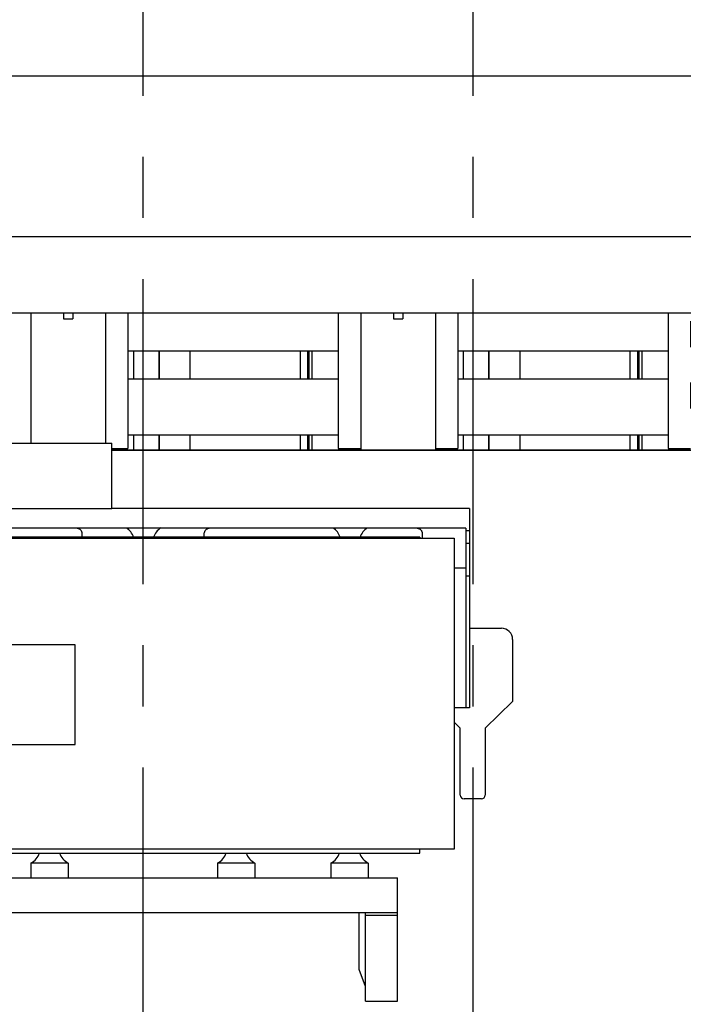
# Model space of a CAD drawing. Header units: millimetres. Extents: x 0 to 1189, y 0 to 841.
# Tile 82 of 106: x 655 to 708, y 622 to 701. Entities that reach past the tile are written whole.
import ezdxf
from ezdxf.enums import TextEntityAlignment as Align

# ---------------------------------------------------------------- set-up
doc = ezdxf.new("R2010")
doc.units = ezdxf.units.MM
doc.header["$LTSCALE"] = 65.395
doc.linetypes.add('CENTER', pattern=[0.6, 0.375, -0.075, 0.075, -0.075])
doc.layers.get('0').update_dxf_attribs({"linetype": 'CONTINUOUS'})
for name, color, linetype in [('1907_210700_40_SIMPLE1_T2_X_PBL140', 7, 'CONTINUOUS'), ('1907_210700_40_SIMPLE1_T2_X_PBL149', 7, 'CONTINUOUS'), ('1907_210700_40_SIMPLE1_X_ABL139', 7, 'CONTINUOUS'), ('1907_210700_40_SIMPLE1_X_ABL148', 7, 'CONTINUOUS'), ('1997_832000_08_SIMPLE1_T2_X_PBL138', 7, 'CONTINUOUS'), ('1997_832000_08_SIMPLE1_T2_X_PBL147', 7, 'CONTINUOUS'), ('1997_832000_08_SIMPLE1_T3_X_PBL137', 7, 'CONTINUOUS'), ('1997_832000_08_SIMPLE1_T3_X_PBL143', 7, 'CONTINUOUS'), ('1997_832000_08_SIMPLE1_T3_X_PBL146', 7, 'CONTINUOUS'), ('1997_832000_08_SIMPLE1_T3_X_PBL150', 7, 'CONTINUOUS'), ('1997_832000_08_SIMPLE1_T3_X_PBL160', 7, 'CONTINUOUS'), ('1997_832000_08_SIMPLE1_T5_X_PBL191', 7, 'CONTINUOUS'), ('1997_832000_08_SIMPLE1_T5_X_PBL192', 7, 'CONTINUOUS'), ('1997_832000_08_SIMPLE1_X_ABL99', 7, 'CONTINUOUS'), ('32007_060000_TLKGS_KGS_V_ABL4', 7, 'CONTINUOUS'), ('32007_061000_TLKGS_KGS_V_ABL36', 7, 'CONTINUOUS'), ('32097_000000_TLKGS_MARKETING_ABL3', 7, 'CONTINUOUS'), ('32097_030000_TLKGS_V_ABL12', 7, 'CONTINUOUS'), ('32097_100000_TLKGS_V_ABL31', 7, 'CONTINUOUS'), ('32097_111000_01_SIMPLE1_T1_X_PBL75', 7, 'CONTINUOUS'), ('32097_111000_01_SIMPLE1_X_ABL74', 7, 'CONTINUOUS'), ('32097_111400_01_SIMPLE1_T1_X_PBL93', 7, 'CONTINUOUS'), ('32097_111400_01_SIMPLE1_X_ABL92', 7, 'CONTINUOUS'), ('32097_200000_TLKGS_V_ABL101', 7, 'CONTINUOUS'), ('32097_300000_TLKGS_V_ABL111', 7, 'CONTINUOUS'), ('32097_700000_TLKGS_V_ABL13', 7, 'CONTINUOUS'), ('32097_727000_01_SIMPLE1_T1_VOR_PBL17', 7, 'CONTINUOUS'), ('32097_727000_01_SIMPLE1_VORAB_ABL16', 7, 'CONTINUOUS'), ('32097_800000_TLKGS_V_ABL24', 7, 'CONTINUOUS'), ('34007_390500_01_SIMPLE1_T1_X_PBL115', 7, 'CONTINUOUS'), ('34007_390500_01_SIMPLE1_X_ABL114', 7, 'CONTINUOUS'), ('34007_390700_01_SIMPLE1_T1_X_PBL117', 7, 'CONTINUOUS'), ('34007_390700_01_SIMPLE1_T2_X_PBL113', 7, 'CONTINUOUS'), ('34007_390700_01_SIMPLE1_T3_X_PBL116', 7, 'CONTINUOUS'), ('34007_390700_01_SIMPLE1_X#AF0_ABL112', 7, 'CONTINUOUS'), ('new_view_1_VBL0', 7, 'CONTINUOUS')]:
    doc.layers.add(name, color=color, linetype=linetype)
doc.styles.get("Standard").update_dxf_attribs({"font": 'txt', "width": 0.6})
doc.dimstyles.new('DIMSTYLE_2', dxfattribs={"dimtxt": 3.5, "dimasz": 3.5, "dimexe": 1.8, "dimexo": 0, "dimgap": 0.875, "dimtad": 1, "dimdec": 0, "dimlfac": 20, "dimdsep": 46, "dimtxsty": 'Standard', "dimblk": '_FILLED', "dimblk1": '_FILLED', "dimblk2": '_FILLED', "dimcen": 0.09, "dimadec": 0, "dimazin": 0, "dimtp": 2, "dimtm": 2, "dimtfac": 1, "dimtdec": 0, "dimtofl": 0, "dimtmove": 0, "dimatfit": 3, "dimldrblk": '_FILLED', "dimfxl": 1, "dimtolj": 1, "dimarcsym": 0})

# ---------------------------------------------------------------- blocks, each defined once
blk = doc.blocks.new('_FILLED')
at = {"color": 0, "linetype": 'ByBlock'}
blk.add_solid([(0, 0), (-1, 0.167), (-1, -0.167)], dxfattribs=at)
blk = doc.blocks.new('*D24')
at = {"color": 2, "linetype": 'Continuous'}
for p, q in [((563.4, 748.5), (909.143, 748.5)), ((907.343, 748.5), (907.343, 674.25)), ((907.343, 600), (907.343, 674.25)), ((896.508, 600), (909.143, 600))]:
    blk.add_line(p, q, dxfattribs=at)
at = {"color": 2, "linetype": 'Continuous', "xscale": 3.5, "yscale": 3.5, "zscale": 3.5}
for p, rotation in [((907.343, 748.5), 90), ((907.343, 600), 270)]:
    blk.add_blockref('_FILLED', p, dxfattribs=dict(at, rotation=rotation))
at = {"color": 2, "linetype": 'Continuous', "width": 0.690476}
blk.add_text('2970', height=3.5, rotation=90, dxfattribs=at).set_placement((906.468, 674.25), align=Align.CENTER)
blk = doc.blocks.new('34007_390500_01_SIMPLE1_T1_X_PBL115', base_point=(664.462, 647.195))
at = {"layer": '34007_390500_01_SIMPLE1_T1_X_PBL115', "color": 7, "linetype": 'Continuous'}
for p, q in [((639.425, 634.695), (639.425, 659.695)), ((639.425, 659.695), (689.5, 659.695)), ((689.5, 659.695), (689.5, 634.695)), ((646.05, 651.12), (646.05, 643.12)), ((659.05, 651.12), (646.05, 651.12)), ((659.05, 643.12), (659.05, 651.12)), ((646.05, 643.12), (659.05, 643.12)), ((689.5, 634.695), (639.425, 634.695))]:
    blk.add_line(p, q, dxfattribs=at)
blk = doc.blocks.new('34007_390500_01_SIMPLE1_X_ABL114', base_point=(664.4625, 647.195))
at = {"layer": '34007_390500_01_SIMPLE1_T1_X_PBL115'}
blk.add_blockref('34007_390500_01_SIMPLE1_T1_X_PBL115', (664.4625, 647.195), dxfattribs=at)
blk = doc.blocks.new('32007_061000_TLKGS_KGS_V_ABL36', base_point=(632.2, 625.726))
at = {"layer": '34007_390500_01_SIMPLE1_X_ABL114'}
blk.add_blockref('34007_390500_01_SIMPLE1_X_ABL114', (664.462, 647.195), dxfattribs=at)
blk = doc.blocks.new('32007_060000_TLKGS_KGS_V_ABL4', base_point=(610.212, 636.449))
at = {"layer": '32007_061000_TLKGS_KGS_V_ABL36'}
blk.add_blockref('32007_061000_TLKGS_KGS_V_ABL36', (632.2, 625.726), dxfattribs=at)
blk = doc.blocks.new('32097_727000_01_SIMPLE1_T1_VOR_PBL17', base_point=(710.944, 712.25))
at = {"layer": '32097_727000_01_SIMPLE1_T1_VOR_PBL17', "color": 7, "linetype": 'Continuous'}
for p, q in [((622.425, 696.832), (868.525, 696.832)), ((622.425, 683.928), (868.525, 683.928)), ((622.425, 677.798), (868.525, 677.798))]:
    blk.add_line(p, q, dxfattribs=at)
blk = doc.blocks.new('32097_727000_01_SIMPLE1_VORAB_ABL16', base_point=(710.944, 712.25))
at = {"layer": '32097_727000_01_SIMPLE1_T1_VOR_PBL17'}
blk.add_blockref('32097_727000_01_SIMPLE1_T1_VOR_PBL17', (710.944, 712.25), dxfattribs=at)
blk = doc.blocks.new('32097_700000_TLKGS_V_ABL13', base_point=(710.944, 712.25))
at = {"layer": '32097_727000_01_SIMPLE1_VORAB_ABL16'}
blk.add_blockref('32097_727000_01_SIMPLE1_VORAB_ABL16', (710.944, 712.25), dxfattribs=at)
blk = doc.blocks.new('1997_832000_08_SIMPLE1_T3_X_PBL137', base_point=(654.6, 672.561))
at = {"layer": '1997_832000_08_SIMPLE1_T3_X_PBL137', "color": 7, "linetype": 'Continuous'}
for p, q in [((653.7, 677.798), (653.7, 667.325)), ((655.5, 677.135), (655.5, 675.05)), ((655.5, 672.196), (655.5, 670.115))]:
    blk.add_line(p, q, dxfattribs=at)
blk = doc.blocks.new('1997_832000_08_SIMPLE1_T2_X_PBL138', base_point=(658.5, 672.561))
at = {"layer": '1997_832000_08_SIMPLE1_T2_X_PBL138', "color": 7, "linetype": 'Continuous'}
for p, q in [((655.5, 677.798), (655.5, 672.196)), ((658.125, 677.798), (658.125, 677.318)), ((658.125, 677.318), (658.875, 677.318)), ((658.875, 677.798), (658.875, 677.318)), ((661.5, 677.798), (661.5, 672.196)), ((655.5, 670.934), (655.5, 667.325)), ((661.5, 670.934), (661.5, 667.325))]:
    blk.add_line(p, q, dxfattribs=at)
blk = doc.blocks.new('1997_832000_08_SIMPLE1_T3_X_PBL143', base_point=(662.4, 672.349))
at = {"layer": '1997_832000_08_SIMPLE1_T3_X_PBL143', "color": 7, "linetype": 'Continuous'}
for p, q in [((663.3, 677.798), (663.3, 666.9)), ((661.5, 677.135), (661.5, 675.05)), ((661.5, 672.196), (661.5, 670.115)), ((662, 666.9), (663.3, 666.9))]:
    blk.add_line(p, q, dxfattribs=at)
blk = doc.blocks.new('1997_832000_08_SIMPLE1_T3_X_PBL146', base_point=(681.1, 672.349))
at = {"layer": '1997_832000_08_SIMPLE1_T3_X_PBL146', "color": 7, "linetype": 'Continuous'}
for p, q in [((680.2, 677.798), (680.2, 666.9)), ((682, 677.135), (682, 675.05)), ((682, 672.196), (682, 670.115)), ((680.2, 666.9), (682, 666.9))]:
    blk.add_line(p, q, dxfattribs=at)
blk = doc.blocks.new('1997_832000_08_SIMPLE1_T2_X_PBL147', base_point=(685, 672.274))
at = {"layer": '1997_832000_08_SIMPLE1_T2_X_PBL147', "color": 7, "linetype": 'Continuous'}
for p, q in [((682, 677.798), (682, 672.196)), ((684.625, 677.798), (684.625, 677.318)), ((684.625, 677.318), (685.375, 677.318)), ((685.375, 677.798), (685.375, 677.318)), ((688, 677.798), (688, 672.196)), ((682, 670.934), (682, 666.75)), ((688, 670.934), (688, 666.75)), ((682, 666.796), (688, 666.796))]:
    blk.add_line(p, q, dxfattribs=at)
blk = doc.blocks.new('1997_832000_08_SIMPLE1_T3_X_PBL150', base_point=(688.9, 672.349))
at = {"layer": '1997_832000_08_SIMPLE1_T3_X_PBL150', "color": 7, "linetype": 'Continuous'}
for p, q in [((689.8, 677.798), (689.8, 666.9)), ((688, 677.135), (688, 675.05)), ((688, 672.196), (688, 670.115)), ((688, 666.9), (689.8, 666.9))]:
    blk.add_line(p, q, dxfattribs=at)
blk = doc.blocks.new('1997_832000_08_SIMPLE1_T3_X_PBL160', base_point=(707.6, 672.349))
at = {"layer": '1997_832000_08_SIMPLE1_T3_X_PBL160', "color": 7, "linetype": 'Continuous'}
for p, q in [((706.7, 677.798), (706.7, 666.9)), ((708.5, 677.135), (708.5, 675.05)), ((708.5, 672.196), (708.5, 670.115)), ((706.7, 666.9), (708.5, 666.9))]:
    blk.add_line(p, q, dxfattribs=at)
blk = doc.blocks.new('1997_832000_08_SIMPLE1_T5_X_PBL191', base_point=(738, 670.25))
at = {"layer": '1997_832000_08_SIMPLE1_T5_X_PBL191', "color": 7, "linetype": 'Continuous'}
for p, q in [((663.3, 672.5), (680.2, 672.5)), ((689.8, 672.5), (706.7, 672.5)), ((663.3, 668), (680.2, 668)), ((689.8, 668), (706.7, 668))]:
    blk.add_line(p, q, dxfattribs=at)
blk = doc.blocks.new('1997_832000_08_SIMPLE1_T5_X_PBL192', base_point=(738, 674.75))
at = {"layer": '1997_832000_08_SIMPLE1_T5_X_PBL192', "color": 7, "linetype": 'Continuous'}
for p, q in [((663.3, 674.75), (680.2, 674.75)), ((689.8, 674.75), (706.7, 674.75))]:
    blk.add_line(p, q, dxfattribs=at)
blk = doc.blocks.new('1997_832000_08_SIMPLE1_X_ABL99', base_point=(738, 672.274))
at = {"layer": '1997_832000_08_SIMPLE1_T2_X_PBL138'}
blk.add_blockref('1997_832000_08_SIMPLE1_T2_X_PBL138', (658.5, 672.561), dxfattribs=at)
at = {"layer": '1997_832000_08_SIMPLE1_T2_X_PBL147'}
blk.add_blockref('1997_832000_08_SIMPLE1_T2_X_PBL147', (685, 672.274), dxfattribs=at)
at = {"layer": '1997_832000_08_SIMPLE1_T3_X_PBL137'}
blk.add_blockref('1997_832000_08_SIMPLE1_T3_X_PBL137', (654.6, 672.561), dxfattribs=at)
at = {"layer": '1997_832000_08_SIMPLE1_T3_X_PBL143'}
blk.add_blockref('1997_832000_08_SIMPLE1_T3_X_PBL143', (662.4, 672.349), dxfattribs=at)
at = {"layer": '1997_832000_08_SIMPLE1_T3_X_PBL146'}
blk.add_blockref('1997_832000_08_SIMPLE1_T3_X_PBL146', (681.1, 672.349), dxfattribs=at)
at = {"layer": '1997_832000_08_SIMPLE1_T3_X_PBL150'}
blk.add_blockref('1997_832000_08_SIMPLE1_T3_X_PBL150', (688.9, 672.349), dxfattribs=at)
at = {"layer": '1997_832000_08_SIMPLE1_T3_X_PBL160'}
blk.add_blockref('1997_832000_08_SIMPLE1_T3_X_PBL160', (707.6, 672.349), dxfattribs=at)
at = {"layer": '1997_832000_08_SIMPLE1_T5_X_PBL191'}
blk.add_blockref('1997_832000_08_SIMPLE1_T5_X_PBL191', (738, 670.25), dxfattribs=at)
at = {"layer": '1997_832000_08_SIMPLE1_T5_X_PBL192'}
blk.add_blockref('1997_832000_08_SIMPLE1_T5_X_PBL192', (738, 674.75), dxfattribs=at)
blk = doc.blocks.new('32097_800000_TLKGS_V_ABL24', base_point=(709.475, 652.153))
at = {"layer": '1997_832000_08_SIMPLE1_X_ABL99'}
blk.add_blockref('1997_832000_08_SIMPLE1_X_ABL99', (738, 672.274), dxfattribs=at)
blk = doc.blocks.new('32097_111000_01_SIMPLE1_T1_X_PBL75', base_point=(741.55, 619.625))
at = {"layer": '32097_111000_01_SIMPLE1_T1_X_PBL75', "color": 7, "linetype": 'Continuous'}
for p, q in [((662, 666.75), (880.6, 666.75)), ((690.75, 652.45), (693.3, 652.45)), ((694.2, 651.55), (694.2, 646.569)), ((694.2, 646.569), (692, 644.43)), ((690, 644.43), (689.5, 644.916)), ((690, 639.05), (690, 644.43)), ((692, 644.43), (692, 639.05)), ((691.7, 638.75), (690.3, 638.75))]:
    blk.add_line(p, q, dxfattribs=at)
for centre, radius, start, end in [((693.3, 651.55), 0.9, 0, 90), ((690.3, 639.05), 0.3, 180, 270), ((691.7, 639.05), 0.3, 270, 360)]:
    blk.add_arc(centre, radius, start, end, dxfattribs=at)
blk = doc.blocks.new('32097_111000_01_SIMPLE1_X_ABL74', base_point=(741.55, 619.625))
at = {"layer": '32097_111000_01_SIMPLE1_T1_X_PBL75'}
blk.add_blockref('32097_111000_01_SIMPLE1_T1_X_PBL75', (741.55, 619.625), dxfattribs=at)
blk = doc.blocks.new('32097_111400_01_SIMPLE1_T1_X_PBL93', base_point=(744.426, 672.299))
at = {"layer": '32097_111400_01_SIMPLE1_T1_X_PBL93', "color": 7, "linetype": 'Continuous'}
for p, q in [((663.759, 672.5), (663.759, 674.75)), ((665.802, 672.5), (665.802, 674.75)), ((665.82, 672.5), (665.82, 674.75)), ((668.296, 672.5), (668.296, 674.75)), ((677.15, 672.5), (677.15, 674.75)), ((677.75, 672.5), (677.75, 674.75)), ((677.87, 672.5), (677.87, 674.75)), ((678.101, 672.5), (678.101, 674.75)), ((690.259, 672.5), (690.259, 674.75)), ((692.302, 672.5), (692.302, 674.75)), ((692.32, 672.5), (692.32, 674.75)), ((694.796, 672.5), (694.796, 674.75)), ((703.65, 672.5), (703.65, 674.75)), ((704.25, 672.5), (704.25, 674.75)), ((704.37, 672.5), (704.37, 674.75)), ((704.601, 672.5), (704.601, 674.75)), ((663.759, 666.8), (663.759, 668)), ((665.802, 666.8), (665.802, 668)), ((665.82, 666.8), (665.82, 668)), ((668.296, 666.8), (668.296, 668)), ((677.15, 666.8), (677.15, 668)), ((677.75, 666.8), (677.75, 668)), ((677.87, 666.8), (677.87, 668)), ((678.101, 666.8), (678.101, 668)), ((690.259, 666.8), (690.259, 668)), ((692.302, 666.8), (692.302, 668)), ((692.32, 666.8), (692.32, 668)), ((694.796, 666.8), (694.796, 668)), ((703.65, 666.8), (703.65, 668)), ((704.25, 666.8), (704.25, 668)), ((704.37, 666.8), (704.37, 668)), ((704.601, 666.8), (704.601, 668)), ((680.33, 666.8), (680.33, 666.9)), ((680.5, 666.8), (680.5, 666.9)), ((706.83, 666.8), (706.83, 666.9)), ((707, 666.8), (707, 666.9)), ((662, 666.8), (682, 666.8)), ((688, 666.8), (708.5, 666.8))]:
    blk.add_line(p, q, dxfattribs=at)
blk = doc.blocks.new('32097_111400_01_SIMPLE1_X_ABL92', base_point=(744.426, 672.299))
at = {"layer": '32097_111400_01_SIMPLE1_T1_X_PBL93'}
blk.add_blockref('32097_111400_01_SIMPLE1_T1_X_PBL93', (744.426, 672.299), dxfattribs=at)
blk = doc.blocks.new('32097_100000_TLKGS_V_ABL31', base_point=(729.225, 616.65))
at = {"layer": '32097_111000_01_SIMPLE1_X_ABL74'}
blk.add_blockref('32097_111000_01_SIMPLE1_X_ABL74', (741.55, 619.625), dxfattribs=at)
at = {"layer": '32097_111400_01_SIMPLE1_X_ABL92'}
blk.add_blockref('32097_111400_01_SIMPLE1_X_ABL92', (744.426, 672.299), dxfattribs=at)
blk = doc.blocks.new('1907_210700_40_SIMPLE1_T2_X_PBL140', base_point=(664.499, 648.242))
at = {"layer": '1907_210700_40_SIMPLE1_T2_X_PBL140', "color": 2, "linetype": 'CENTER'}
blk.add_line((664.5, 719.749), (664.5, 576.735), dxfattribs=at)
blk = doc.blocks.new('1907_210700_40_SIMPLE1_X_ABL139', base_point=(664.499, 648.242))
at = {"layer": '1907_210700_40_SIMPLE1_T2_X_PBL140'}
blk.add_blockref('1907_210700_40_SIMPLE1_T2_X_PBL140', (664.499, 648.242), dxfattribs=at)
blk = doc.blocks.new('1907_210700_40_SIMPLE1_T2_X_PBL149', base_point=(690.999, 647.779))
at = {"layer": '1907_210700_40_SIMPLE1_T2_X_PBL149', "color": 2, "linetype": 'CENTER'}
blk.add_line((691, 719.749), (691, 575.809), dxfattribs=at)
blk = doc.blocks.new('1907_210700_40_SIMPLE1_X_ABL148', base_point=(690.999, 647.779))
at = {"layer": '1907_210700_40_SIMPLE1_T2_X_PBL149'}
blk.add_blockref('1907_210700_40_SIMPLE1_T2_X_PBL149', (690.999, 647.779), dxfattribs=at)
blk = doc.blocks.new('32097_200000_TLKGS_V_ABL101', base_point=(743.999, 647.779))
at = {"layer": '1907_210700_40_SIMPLE1_X_ABL139'}
blk.add_blockref('1907_210700_40_SIMPLE1_X_ABL139', (664.499, 648.242), dxfattribs=at)
at = {"layer": '1907_210700_40_SIMPLE1_X_ABL148'}
blk.add_blockref('1907_210700_40_SIMPLE1_X_ABL148', (690.999, 647.779), dxfattribs=at)
blk = doc.blocks.new('34007_390700_01_SIMPLE1_T2_X_PBL113', base_point=(664.517, 654.062))
at = {"layer": '34007_390700_01_SIMPLE1_T2_X_PBL113', "color": 7, "linetype": 'Continuous'}
for p, q in [((638.285, 646.05), (638.285, 662.075)), ((641.9, 662.075), (638.285, 662.075)), ((690.75, 662.075), (662, 662.075)), ((690.75, 662.075), (690.75, 646.05)), ((638.285, 660.275), (638.585, 660.275)), ((638.585, 646.05), (638.585, 660.507)), ((690.45, 660.507), (638.585, 660.507)), ((642.102, 659.695), (642.102, 660.086)), ((642.25, 659.775), (642.25, 659.695)), ((686.75, 659.775), (642.25, 659.775)), ((659.602, 660.086), (659.602, 659.775)), ((669.432, 659.775), (669.432, 660.086)), ((686.75, 659.775), (686.75, 659.695)), ((686.932, 660.086), (686.932, 659.695)), ((690.45, 660.507), (690.45, 646.05)), ((690.75, 660.275), (690.45, 660.275)), ((638.285, 659.275), (638.585, 659.275)), ((690.75, 659.275), (690.45, 659.275)), ((638.285, 656.63), (638.585, 656.63)), ((639.425, 657.27), (638.585, 657.27)), ((690.45, 657.27), (689.5, 657.27)), ((690.75, 656.63), (690.45, 656.63)), ((638.285, 646.05), (639.425, 646.05)), ((690.75, 646.05), (689.5, 646.05))]:
    blk.add_line(p, q, dxfattribs=at)
for centre, start, end in [((645.736, 659.275), 19.46991, 56.10176), ((650.164, 659.275), 123.89824, 160.53009), ((662.336, 659.275), 19.46991, 56.10176), ((666.764, 659.275), 123.89824, 160.53009), ((678.936, 659.275), 19.46991, 56.10176), ((683.364, 659.275), 123.89824, 160.53009)]:
    blk.add_arc(centre, 1.5, start, end, dxfattribs=at)
for points, knots in [([(642.102, 660.086), (642.102, 660.183), (642.192, 660.391), (642.389, 660.488), (642.494, 660.508)], [0, 0, 0, 0, 0.477611, 1, 1, 1, 1]), ([(659.211, 660.508), (659.316, 660.488), (659.513, 660.391), (659.602, 660.183), (659.602, 660.086)], [0, 0, 0, 0, 0.522389, 1, 1, 1, 1]), ([(669.432, 660.086), (669.432, 660.183), (669.522, 660.391), (669.719, 660.488), (669.824, 660.508)], [0, 0, 0, 0, 0.477611, 1, 1, 1, 1]), ([(686.541, 660.508), (686.646, 660.488), (686.843, 660.391), (686.932, 660.183), (686.932, 660.086)], [0, 0, 0, 0, 0.522389, 1, 1, 1, 1])]:
    blk.add_open_spline(points, degree=3, knots=knots, dxfattribs=at)
blk = doc.blocks.new('34007_390700_01_SIMPLE1_T3_X_PBL116', base_point=(651.95, 664.7))
at = {"layer": '34007_390700_01_SIMPLE1_T3_X_PBL116', "color": 7, "linetype": 'Continuous'}
for p, q in [((641.9, 662.075), (641.9, 667.325)), ((641.9, 667.325), (662, 667.325)), ((662, 662.075), (662, 667.325)), ((641.9, 662.075), (662, 662.075))]:
    blk.add_line(p, q, dxfattribs=at)
blk = doc.blocks.new('34007_390700_01_SIMPLE1_T1_X_PBL117', base_point=(664.5, 628.687))
at = {"layer": '34007_390700_01_SIMPLE1_T1_X_PBL117', "color": 7, "linetype": 'Continuous'}
for p, q in [((642.25, 634.395), (642.25, 634.695)), ((686.75, 634.395), (686.75, 634.695)), ((642.25, 634.395), (686.75, 634.395)), ((646.4, 633.576), (646.4, 632.395)), ((649.4, 633.576), (646.4, 633.576)), ((649.4, 633.576), (649.4, 632.395)), ((655.5, 633.576), (655.5, 632.395)), ((658.5, 633.576), (655.5, 633.576)), ((658.5, 633.576), (658.5, 632.395)), ((670.5, 633.576), (670.5, 632.395)), ((673.5, 633.576), (670.5, 633.576)), ((673.5, 633.576), (673.5, 632.395)), ((679.6, 633.576), (679.6, 632.395)), ((682.6, 633.576), (679.6, 633.576)), ((682.6, 633.576), (682.6, 632.395)), ((644.05, 622.479), (644.05, 632.395)), ((644.05, 632.395), (684.95, 632.395)), ((684.95, 622.479), (684.95, 632.395)), ((644.05, 629.627), (684.95, 629.627)), ((646.617, 629.373), (644.05, 629.373)), ((646.617, 622.479), (646.617, 629.627)), ((647.117, 629.627), (647.117, 624.943)), ((681.882, 625.043), (681.882, 629.627)), ((682.382, 622.479), (682.382, 629.627)), ((684.95, 629.373), (682.382, 629.373)), ((682.382, 623.669), (681.882, 625.043)), ((647.117, 624.943), (646.617, 623.569)), ((644.05, 622.479), (646.617, 622.479)), ((682.382, 622.479), (684.95, 622.479))]:
    blk.add_line(p, q, dxfattribs=at)
for centre, start, end in [((645.686, 634.895), 298.43394, 340.52927), ((650.114, 634.895), 199.47073, 241.56606), ((654.786, 634.895), 298.43394, 340.52927), ((659.214, 634.895), 199.47073, 241.56606), ((669.786, 634.895), 298.43394, 340.52927), ((674.214, 634.895), 199.47073, 241.56606), ((678.886, 634.895), 298.43394, 340.52927), ((683.314, 634.895), 199.47073, 241.56606)]:
    blk.add_arc(centre, 1.5, start, end, dxfattribs=at)
blk = doc.blocks.new('34007_390700_01_SIMPLE1_X#AF0_ABL112', base_point=(744.017, 644.902))
at = {"layer": '34007_390700_01_SIMPLE1_T1_X_PBL117'}
blk.add_blockref('34007_390700_01_SIMPLE1_T1_X_PBL117', (664.5, 628.687), dxfattribs=at)
at = {"layer": '34007_390700_01_SIMPLE1_T2_X_PBL113'}
blk.add_blockref('34007_390700_01_SIMPLE1_T2_X_PBL113', (664.517, 654.062), dxfattribs=at)
at = {"layer": '34007_390700_01_SIMPLE1_T3_X_PBL116'}
blk.add_blockref('34007_390700_01_SIMPLE1_T3_X_PBL116', (651.95, 664.7), dxfattribs=at)
blk = doc.blocks.new('32097_300000_TLKGS_V_ABL111', base_point=(744.017, 644.902))
at = {"layer": '34007_390700_01_SIMPLE1_X#AF0_ABL112'}
blk.add_blockref('34007_390700_01_SIMPLE1_X#AF0_ABL112', (744.017, 644.902), dxfattribs=at)
blk = doc.blocks.new('32097_030000_TLKGS_V_ABL12', base_point=(710.944, 639.925))
at = {"layer": '32097_100000_TLKGS_V_ABL31'}
blk.add_blockref('32097_100000_TLKGS_V_ABL31', (729.225, 616.65), dxfattribs=at)
at = {"layer": '32097_200000_TLKGS_V_ABL101'}
blk.add_blockref('32097_200000_TLKGS_V_ABL101', (743.999, 647.779), dxfattribs=at)
at = {"layer": '32097_300000_TLKGS_V_ABL111'}
blk.add_blockref('32097_300000_TLKGS_V_ABL111', (744.017, 644.902), dxfattribs=at)
at = {"layer": '32097_700000_TLKGS_V_ABL13'}
blk.add_blockref('32097_700000_TLKGS_V_ABL13', (710.944, 712.25), dxfattribs=at)
at = {"layer": '32097_800000_TLKGS_V_ABL24'}
blk.add_blockref('32097_800000_TLKGS_V_ABL24', (709.475, 652.153), dxfattribs=at)
blk = doc.blocks.new('32097_000000_TLKGS_MARKETING_ABL3', base_point=(713.716, 639.925))
at = {"layer": '32007_060000_TLKGS_KGS_V_ABL4'}
blk.add_blockref('32007_060000_TLKGS_KGS_V_ABL4', (610.212, 636.449), dxfattribs=at)
at = {"layer": '32097_030000_TLKGS_V_ABL12'}
blk.add_blockref('32097_030000_TLKGS_V_ABL12', (710.944, 639.925), dxfattribs=at)
blk = doc.blocks.new('NEW_VIEW_1_VBL0', base_point=(706.004, 642.163))
at = {"layer": '32097_000000_TLKGS_MARKETING_ABL3'}
blk.add_blockref('32097_000000_TLKGS_MARKETING_ABL3', (713.716, 639.925), dxfattribs=at)

msp = doc.modelspace()

# ---------------------------------------------------------------- block references
at = {"layer": 'new_view_1_VBL0'}
msp.add_blockref('NEW_VIEW_1_VBL0', (706.00373, 642.16278), dxfattribs=at)

# ---------------------------------------------------------------- dimensions: what is measured, and where the dimension line sits
at = {"color": 2, "linetype": 'Continuous'}
dim = msp.add_linear_dim(base=(907.34263, 748.5), p1=(896.5075, 600), p2=(563.39996, 748.5), angle=90, dimstyle='DIMSTYLE_2', dxfattribs=at)
dim.commit()
dim.dimension.update_dxf_attribs({"geometry": '*D24', "text_midpoint": (907.34263, 673.91669), "dimtype": 160})

doc.saveas('drawing.dxf')
